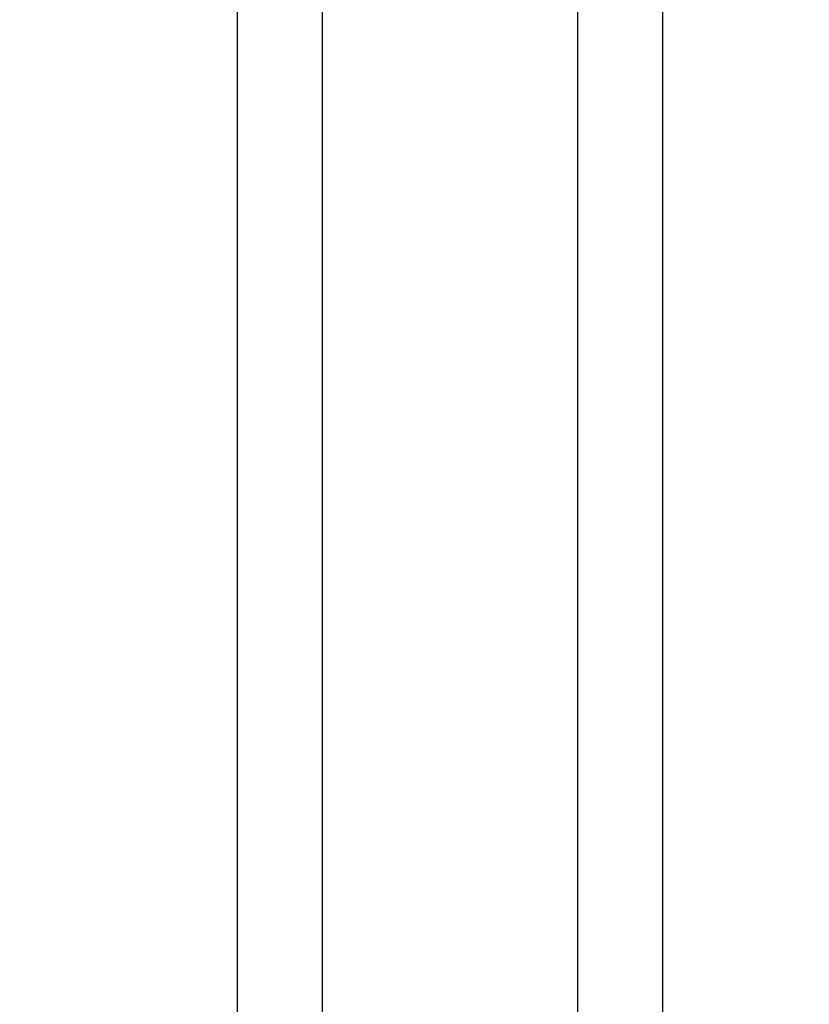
# Model space of a CAD drawing. Header units: millimetres. Extents: x 742 to 1452, y 144 to 826.
# Tile 15 of 40: x 1126 to 1144, y 208 to 231. Entities that reach past the tile are written whole.
import ezdxf
from ezdxf.enums import TextEntityAlignment as Align

# ---------------------------------------------------------------- set-up
doc = ezdxf.new("R2010")
doc.units = ezdxf.units.MM
doc.header["$LTSCALE"] = 32.67
doc.layers.get('0').update_dxf_attribs({"linetype": 'CONTINUOUS'})
doc.layers.add('00_COMPONENTS', color=7, linetype='CONTINUOUS')
doc.layers.add('51__DRAFT_DIMS', color=7, linetype='CONTINUOUS')
doc.styles.get("Standard").update_dxf_attribs({"font": 'simfang.ttf'})
doc.dimstyles.new('DIMSTYLE_2', dxfattribs={"dimtxt": 3, "dimasz": 3, "dimexe": 2.5, "dimexo": 0.5, "dimgap": 0.75, "dimtad": 1, "dimdsep": 46, "dimtxsty": 'STANDARD', "dimblk": '_FILLED', "dimblk1": '_FILLED', "dimblk2": '_FILLED', "dimcen": 0.09, "dimclrt": 3, "dimazin": 2, "dimtp": 0.3, "dimtm": 0.3, "dimtfac": 1, "dimtofl": 0, "dimtmove": 0, "dimatfit": 3, "dimldrblk": '_FILLED', "dimfxl": 1, "dimtolj": 1, "dimarcsym": 0})

# ---------------------------------------------------------------- blocks, each defined once
blk = doc.blocks.new('_FILLED')
at = {"color": 0, "linetype": 'ByBlock'}
blk.add_solid([(0, 0), (-1, 0.1667), (-1, -0.1667)], dxfattribs=at)
blk = doc.blocks.new('*D2')
at = {"layer": '51__DRAFT_DIMS', "color": 4}
for p, q in [((1057.784, 547.373), (1057.784, 575.972)), ((1152.284, 170.673), (1152.284, 575.972)), ((1057.784, 573.472), (1105.034, 573.472)), ((1152.284, 573.472), (1105.034, 573.472))]:
    blk.add_line(p, q, dxfattribs=at)
at = {"layer": '51__DRAFT_DIMS', "color": 4, "xscale": 3, "yscale": 3, "zscale": 3, "rotation": 180}
blk.add_blockref('_FILLED', (1057.784, 573.472), dxfattribs=at)
at = {"layer": '51__DRAFT_DIMS', "color": 4, "xscale": 3, "yscale": 3, "zscale": 3}
blk.add_blockref('_FILLED', (1152.284, 573.472), dxfattribs=at)
at = {"layer": '51__DRAFT_DIMS', "color": 3}
blk.add_text('94.5', height=3, dxfattribs=at).set_placement((1105.034, 574.222), align=Align.CENTER)

msp = doc.modelspace()

# ---------------------------------------------------------------- linework, layer by layer
at = {"layer": '00_COMPONENTS', "color": 7}
for p, q in [((1140.784, 189.873), (1140.784, 318.573)), ((1138.784, 189.873), (1138.784, 316.573)), ((1130.784, 189.873), (1130.784, 312.373)), ((1132.784, 189.873), (1132.784, 312.373))]:
    msp.add_line(p, q, dxfattribs=at)

# ---------------------------------------------------------------- dimensions: what is measured, and where the dimension line sits
at = {"layer": '51__DRAFT_DIMS', "color": 4}
dim = msp.add_linear_dim(base=(1152.284, 573.472), p1=(1057.784, 546.873), p2=(1152.284, 170.173), dimstyle='DIMSTYLE_2', dxfattribs=at)
dim.commit()
dim.dimension.update_dxf_attribs({"geometry": '*D2', "text_midpoint": (1104.955, 573.472), "dimtype": 160})

doc.saveas('drawing.dxf')
